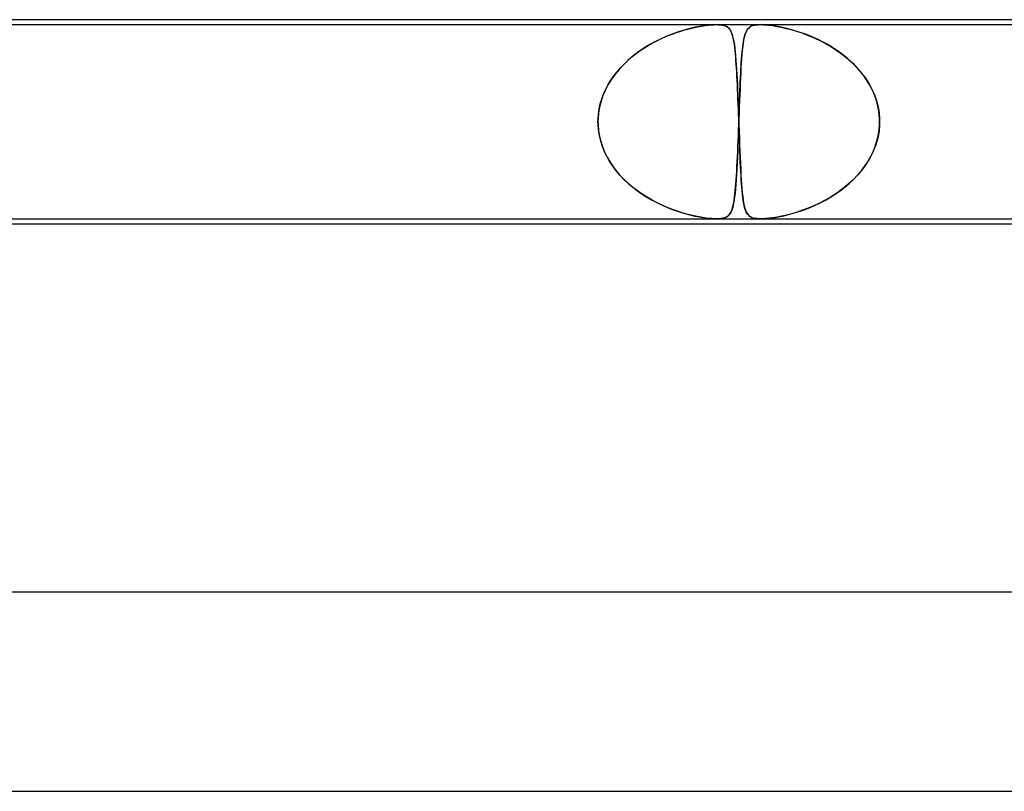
# Model space of a CAD drawing. Header units: millimetres. Extents: x -485 to 485, y -2 to 310.
# Tile 28 of 82: x -186 to -166, y 294 to 310. Entities that reach past the tile are written whole.
import ezdxf

# ---------------------------------------------------------------- set-up
doc = ezdxf.new("R2010")
doc.units = ezdxf.units.MM
doc.layers.add('HIDDEN', color=7, linetype='Continuous')
doc.layers.add('THICK', color=7, linetype='Continuous')

msp = doc.modelspace()

# ---------------------------------------------------------------- linework, layer by layer
at = {"layer": 'HIDDEN'}
for p, q in [((-189.063, 309.9), (-172.269, 309.9)), ((-172.986, 309.77), (-172.902, 309.795)), ((-172.847, 309.81), (-172.948, 309.782)), ((-172.902, 309.795), (-172.82, 309.817)), ((-172.75, 309.834), (-172.847, 309.81)), ((-172.82, 309.817), (-172.737, 309.837)), ((-172.657, 309.854), (-172.75, 309.834)), ((-172.737, 309.837), (-172.654, 309.855)), ((-172.57, 309.87), (-172.657, 309.854)), ((-172.654, 309.855), (-172.573, 309.87)), ((-172.573, 309.87), (-172.496, 309.882)), ((-172.492, 309.882), (-172.57, 309.87)), ((-172.496, 309.882), (-172.428, 309.89)), ((-172.424, 309.891), (-172.492, 309.882)), ((-172.428, 309.89), (-172.368, 309.896)), ((-172.366, 309.896), (-172.424, 309.891)), ((-172.368, 309.896), (-172.315, 309.899)), ((-172.315, 309.899), (-172.366, 309.896)), ((-172.315, 309.899), (-172.269, 309.9)), ((-172.269, 309.9), (-172.315, 309.899)), ((-172.269, 309.9), (-172.226, 309.899)), ((-172.226, 309.899), (-172.269, 309.9)), ((-172.269, 309.9), (-171.385, 309.9)), ((-172.226, 309.899), (-172.188, 309.896)), ((-172.187, 309.896), (-172.226, 309.899)), ((-172.188, 309.896), (-172.152, 309.891)), ((-172.15, 309.89), (-172.187, 309.896)), ((-172.152, 309.891), (-172.117, 309.882)), ((-172.115, 309.882), (-172.15, 309.89)), ((-172.117, 309.882), (-172.085, 309.87)), ((-172.084, 309.87), (-172.115, 309.882)), ((-172.085, 309.87), (-172.056, 309.854)), ((-172.057, 309.855), (-172.084, 309.87)), ((-172.034, 309.837), (-172.057, 309.855)), ((-172.056, 309.854), (-172.031, 309.834)), ((-172.014, 309.817), (-172.034, 309.837)), ((-172.031, 309.834), (-172.009, 309.81)), ((-171.998, 309.795), (-172.014, 309.817)), ((-172.009, 309.81), (-171.99, 309.782)), ((-171.983, 309.77), (-171.998, 309.795)), ((-171.652, 309.8), (-171.67, 309.769)), ((-171.668, 309.772), (-171.654, 309.797)), ((-171.654, 309.797), (-171.638, 309.818)), ((-171.63, 309.826), (-171.652, 309.8)), ((-171.638, 309.818), (-171.62, 309.837)), ((-171.606, 309.848), (-171.63, 309.826)), ((-171.62, 309.837), (-171.598, 309.854)), ((-171.577, 309.866), (-171.606, 309.848)), ((-171.598, 309.854), (-171.572, 309.869)), ((-171.544, 309.88), (-171.577, 309.866)), ((-171.572, 309.869), (-171.542, 309.881)), ((-171.509, 309.889), (-171.544, 309.88)), ((-171.542, 309.881), (-171.508, 309.89)), ((-171.47, 309.896), (-171.509, 309.889)), ((-171.508, 309.89), (-171.47, 309.896)), ((-171.47, 309.896), (-171.43, 309.899)), ((-171.43, 309.899), (-171.47, 309.896)), ((-171.43, 309.899), (-171.386, 309.9)), ((-171.385, 309.9), (-171.43, 309.899)), ((-171.386, 309.9), (-171.337, 309.899)), ((-171.336, 309.899), (-171.385, 309.9)), ((-171.385, 309.9), (-153.177, 309.9)), ((-171.337, 309.899), (-171.281, 309.896)), ((-171.282, 309.896), (-171.336, 309.899)), ((-171.219, 309.89), (-171.282, 309.896)), ((-171.281, 309.896), (-171.218, 309.89)), ((-171.15, 309.881), (-171.219, 309.89)), ((-171.218, 309.89), (-171.144, 309.88)), ((-171.073, 309.869), (-171.15, 309.881)), ((-171.144, 309.88), (-171.06, 309.866)), ((-170.995, 309.854), (-171.073, 309.869)), ((-171.06, 309.866), (-170.968, 309.848)), ((-170.915, 309.837), (-170.995, 309.854)), ((-170.968, 309.848), (-170.87, 309.826)), ((-170.836, 309.818), (-170.915, 309.837)), ((-170.87, 309.826), (-170.768, 309.8)), ((-170.756, 309.797), (-170.836, 309.818)), ((-170.768, 309.8), (-170.664, 309.769)), ((-170.674, 309.772), (-170.756, 309.797)), ((-173.533, 309.542), (-173.44, 309.59)), ((-173.382, 309.617), (-173.496, 309.561)), ((-173.44, 309.59), (-173.346, 309.634)), ((-173.269, 309.667), (-173.382, 309.617)), ((-173.346, 309.634), (-173.253, 309.674)), ((-173.158, 309.711), (-173.269, 309.667)), ((-173.253, 309.674), (-173.162, 309.71)), ((-173.162, 309.71), (-173.073, 309.742)), ((-173.051, 309.749), (-173.158, 309.711)), ((-173.073, 309.742), (-172.986, 309.77)), ((-172.948, 309.782), (-173.051, 309.749)), ((-171.99, 309.782), (-171.973, 309.749)), ((-171.97, 309.742), (-171.983, 309.77)), ((-171.973, 309.749), (-171.958, 309.711)), ((-171.958, 309.71), (-171.97, 309.742)), ((-171.958, 309.711), (-171.945, 309.667)), ((-171.946, 309.674), (-171.958, 309.71)), ((-171.936, 309.634), (-171.946, 309.674)), ((-171.945, 309.667), (-171.932, 309.617)), ((-171.927, 309.59), (-171.936, 309.634)), ((-171.932, 309.617), (-171.921, 309.561)), ((-171.918, 309.542), (-171.927, 309.59)), ((-171.73, 309.553), (-171.722, 309.599)), ((-171.713, 309.643), (-171.724, 309.588)), ((-171.722, 309.599), (-171.713, 309.641)), ((-171.7, 309.691), (-171.713, 309.643)), ((-171.713, 309.641), (-171.703, 309.679)), ((-171.703, 309.679), (-171.693, 309.714)), ((-171.686, 309.733), (-171.7, 309.691)), ((-171.693, 309.714), (-171.681, 309.745)), ((-171.67, 309.769), (-171.686, 309.733)), ((-171.681, 309.745), (-171.668, 309.772)), ((-170.589, 309.745), (-170.674, 309.772)), ((-170.664, 309.769), (-170.555, 309.733)), ((-170.501, 309.714), (-170.589, 309.745)), ((-170.555, 309.733), (-170.442, 309.691)), ((-170.412, 309.679), (-170.501, 309.714)), ((-170.442, 309.691), (-170.326, 309.643)), ((-170.321, 309.641), (-170.412, 309.679)), ((-170.326, 309.643), (-170.208, 309.589)), ((-170.229, 309.599), (-170.321, 309.641)), ((-170.139, 309.554), (-170.229, 309.599)), ((-173.726, 309.429), (-173.838, 309.353)), ((-173.802, 309.378), (-173.715, 309.436)), ((-173.611, 309.499), (-173.726, 309.429)), ((-173.715, 309.436), (-173.625, 309.491)), ((-173.625, 309.491), (-173.533, 309.542)), ((-173.496, 309.561), (-173.611, 309.499)), ((-171.921, 309.561), (-171.911, 309.499)), ((-171.91, 309.491), (-171.918, 309.542)), ((-171.911, 309.499), (-171.902, 309.429)), ((-171.903, 309.436), (-171.91, 309.491)), ((-171.896, 309.378), (-171.903, 309.436)), ((-171.902, 309.429), (-171.894, 309.353)), ((-171.756, 309.34), (-171.75, 309.398)), ((-171.743, 309.458), (-171.752, 309.383)), ((-171.75, 309.398), (-171.744, 309.453)), ((-171.744, 309.453), (-171.737, 309.505)), ((-171.734, 309.527), (-171.743, 309.458)), ((-171.737, 309.505), (-171.73, 309.553)), ((-171.724, 309.588), (-171.734, 309.527)), ((-170.208, 309.589), (-170.09, 309.527)), ((-170.05, 309.505), (-170.139, 309.554)), ((-170.09, 309.527), (-169.971, 309.459)), ((-169.963, 309.453), (-170.05, 309.505)), ((-169.971, 309.459), (-169.853, 309.383)), ((-169.877, 309.399), (-169.963, 309.453)), ((-169.794, 309.34), (-169.877, 309.399)), ((-174.05, 309.182), (-173.97, 309.251)), ((-173.945, 309.271), (-174.046, 309.186)), ((-173.97, 309.251), (-173.888, 309.316)), ((-173.838, 309.353), (-173.945, 309.271)), ((-173.888, 309.316), (-173.802, 309.378)), ((-171.89, 309.316), (-171.896, 309.378)), ((-171.894, 309.353), (-171.886, 309.271)), ((-171.884, 309.251), (-171.89, 309.316)), ((-171.886, 309.271), (-171.879, 309.186)), ((-171.879, 309.182), (-171.884, 309.251)), ((-171.766, 309.215), (-171.772, 309.124)), ((-171.771, 309.147), (-171.766, 309.214)), ((-171.759, 309.301), (-171.766, 309.215)), ((-171.766, 309.214), (-171.761, 309.279)), ((-171.761, 309.279), (-171.756, 309.34)), ((-171.752, 309.383), (-171.759, 309.301)), ((-169.853, 309.383), (-169.741, 309.301)), ((-169.713, 309.279), (-169.794, 309.34)), ((-169.741, 309.301), (-169.634, 309.215)), ((-169.634, 309.215), (-169.713, 309.279)), ((-169.634, 309.215), (-169.535, 309.124)), ((-169.559, 309.147), (-169.634, 309.215)), ((-174.227, 309.002), (-174.307, 308.905)), ((-174.267, 308.954), (-174.199, 309.034)), ((-174.14, 309.096), (-174.227, 309.002)), ((-174.199, 309.034), (-174.126, 309.109)), ((-174.046, 309.186), (-174.14, 309.096)), ((-174.126, 309.109), (-174.05, 309.182)), ((-171.879, 309.186), (-171.873, 309.096)), ((-171.874, 309.109), (-171.879, 309.182)), ((-171.869, 309.034), (-171.874, 309.109)), ((-171.873, 309.096), (-171.867, 309.002)), ((-171.864, 308.954), (-171.869, 309.034)), ((-171.867, 309.002), (-171.861, 308.905)), ((-171.778, 309.029), (-171.783, 308.929)), ((-171.783, 308.924), (-171.779, 309.001)), ((-171.779, 309.001), (-171.775, 309.076)), ((-171.772, 309.124), (-171.778, 309.029)), ((-171.775, 309.076), (-171.771, 309.147)), ((-169.487, 309.076), (-169.559, 309.147)), ((-169.535, 309.124), (-169.443, 309.029)), ((-169.418, 309.001), (-169.487, 309.076)), ((-169.443, 309.029), (-169.358, 308.929)), ((-169.353, 308.924), (-169.418, 309.001)), ((-174.379, 308.803), (-174.444, 308.698)), ((-174.391, 308.785), (-174.332, 308.871)), ((-174.307, 308.905), (-174.379, 308.803)), ((-174.332, 308.871), (-174.267, 308.954)), ((-171.859, 308.871), (-171.864, 308.954)), ((-171.861, 308.905), (-171.856, 308.803)), ((-171.855, 308.785), (-171.859, 308.871)), ((-171.856, 308.803), (-171.851, 308.698)), ((-171.788, 308.826), (-171.793, 308.719)), ((-171.791, 308.759), (-171.787, 308.843)), ((-171.783, 308.929), (-171.788, 308.826)), ((-171.787, 308.843), (-171.783, 308.924)), ((-169.358, 308.929), (-169.281, 308.826)), ((-169.293, 308.843), (-169.353, 308.924)), ((-169.237, 308.759), (-169.293, 308.843)), ((-169.281, 308.826), (-169.212, 308.719)), ((-174.537, 308.507), (-174.494, 308.603)), ((-174.444, 308.698), (-174.501, 308.59)), ((-174.494, 308.603), (-174.445, 308.696)), ((-174.445, 308.696), (-174.391, 308.785)), ((-171.851, 308.696), (-171.855, 308.785)), ((-171.851, 308.698), (-171.846, 308.59)), ((-171.846, 308.603), (-171.851, 308.696)), ((-171.842, 308.507), (-171.846, 308.603)), ((-171.797, 308.607), (-171.802, 308.492)), ((-171.798, 308.582), (-171.795, 308.672)), ((-171.793, 308.719), (-171.797, 308.607)), ((-171.795, 308.672), (-171.791, 308.759)), ((-169.185, 308.672), (-169.237, 308.759)), ((-169.212, 308.719), (-169.152, 308.607)), ((-169.139, 308.582), (-169.185, 308.672)), ((-169.152, 308.607), (-169.1, 308.492)), ((-174.603, 308.309), (-174.573, 308.409)), ((-174.549, 308.477), (-174.588, 308.362)), ((-174.573, 308.409), (-174.537, 308.507)), ((-174.501, 308.59), (-174.549, 308.477)), ((-171.846, 308.59), (-171.841, 308.477)), ((-171.838, 308.409), (-171.842, 308.507)), ((-171.841, 308.477), (-171.836, 308.362)), ((-171.834, 308.309), (-171.838, 308.409)), ((-171.802, 308.492), (-171.806, 308.373)), ((-171.805, 308.395), (-171.802, 308.49)), ((-171.802, 308.49), (-171.798, 308.582)), ((-169.099, 308.49), (-169.139, 308.582)), ((-169.1, 308.492), (-169.058, 308.373)), ((-169.065, 308.395), (-169.099, 308.49)), ((-174.64, 308.105), (-174.625, 308.208)), ((-174.618, 308.243), (-174.638, 308.122)), ((-174.625, 308.208), (-174.603, 308.309)), ((-174.588, 308.362), (-174.618, 308.243)), ((-171.836, 308.362), (-171.832, 308.243)), ((-171.831, 308.208), (-171.834, 308.309)), ((-171.832, 308.243), (-171.827, 308.122)), ((-171.827, 308.105), (-171.831, 308.208)), ((-171.811, 308.25), (-171.815, 308.125)), ((-171.812, 308.201), (-171.809, 308.299)), ((-171.806, 308.373), (-171.811, 308.25)), ((-171.809, 308.299), (-171.805, 308.395)), ((-169.037, 308.299), (-169.065, 308.395)), ((-169.058, 308.373), (-169.026, 308.25)), ((-169.016, 308.201), (-169.037, 308.299)), ((-169.026, 308.25), (-169.005, 308.125)), ((-174.638, 308.122), (-174.648, 308)), ((-174.648, 308), (-174.64, 308.105)), ((-171.827, 308.122), (-171.823, 308)), ((-171.823, 308), (-171.827, 308.105)), ((-171.815, 308.125), (-171.819, 308)), ((-171.819, 308), (-171.816, 308.101)), ((-171.816, 308.101), (-171.812, 308.201)), ((-169.002, 308.101), (-169.016, 308.201)), ((-169.005, 308.125), (-168.994, 308)), ((-168.994, 308), (-169.002, 308.101)), ((-174.648, 307.983), (-174.649, 307.967)), ((-174.649, 307.967), (-174.648, 307.983)), ((-174.649, 307.967), (-174.649, 307.95)), ((-174.649, 307.95), (-174.649, 307.967)), ((-174.649, 307.95), (-174.649, 307.933)), ((-174.649, 307.933), (-174.649, 307.95)), ((-174.649, 307.933), (-174.648, 307.917)), ((-174.648, 307.917), (-174.649, 307.933)), ((-174.648, 308), (-174.648, 307.983)), ((-174.648, 307.983), (-174.648, 308)), ((-174.648, 307.917), (-174.648, 307.9)), ((-174.648, 307.9), (-174.648, 307.917)), ((-174.648, 307.9), (-174.636, 307.762)), ((-174.639, 307.786), (-174.648, 307.9)), ((-171.823, 307.9), (-171.828, 307.76)), ((-171.827, 307.787), (-171.823, 307.9)), ((-171.823, 308), (-171.822, 307.983)), ((-171.822, 307.983), (-171.823, 308)), ((-171.823, 307.9), (-171.822, 307.917)), ((-171.822, 307.917), (-171.823, 307.9)), ((-171.822, 307.983), (-171.822, 307.967)), ((-171.822, 307.967), (-171.822, 307.983)), ((-171.822, 307.967), (-171.821, 307.95)), ((-171.821, 307.95), (-171.822, 307.967)), ((-171.822, 307.933), (-171.821, 307.95)), ((-171.821, 307.95), (-171.822, 307.933)), ((-171.822, 307.917), (-171.822, 307.933)), ((-171.822, 307.933), (-171.822, 307.917)), ((-171.821, 307.95), (-171.82, 307.967)), ((-171.82, 307.967), (-171.821, 307.95)), ((-171.821, 307.95), (-171.821, 307.933)), ((-171.821, 307.933), (-171.821, 307.95)), ((-171.821, 307.933), (-171.82, 307.917)), ((-171.82, 307.917), (-171.821, 307.933)), ((-171.82, 307.983), (-171.819, 308)), ((-171.819, 308), (-171.82, 307.983)), ((-171.82, 307.967), (-171.82, 307.983)), ((-171.82, 307.983), (-171.82, 307.967)), ((-171.82, 307.917), (-171.819, 307.9)), ((-171.819, 307.9), (-171.82, 307.917)), ((-171.815, 307.786), (-171.819, 307.9)), ((-171.819, 307.9), (-171.815, 307.762)), ((-168.994, 307.9), (-169.006, 307.76)), ((-169.003, 307.787), (-168.994, 307.9)), ((-168.994, 308), (-168.994, 307.983)), ((-168.994, 307.983), (-168.994, 308)), ((-168.994, 307.983), (-168.994, 307.967)), ((-168.994, 307.967), (-168.994, 307.983)), ((-168.994, 307.967), (-168.994, 307.95)), ((-168.994, 307.95), (-168.994, 307.967)), ((-168.994, 307.95), (-168.994, 307.933)), ((-168.994, 307.933), (-168.994, 307.95)), ((-168.994, 307.933), (-168.994, 307.917)), ((-168.994, 307.917), (-168.994, 307.933)), ((-168.994, 307.917), (-168.994, 307.9)), ((-168.994, 307.9), (-168.994, 307.917)), ((-174.621, 307.673), (-174.639, 307.786)), ((-174.636, 307.762), (-174.611, 307.624)), ((-174.595, 307.561), (-174.621, 307.673)), ((-174.611, 307.624), (-174.573, 307.49)), ((-171.833, 307.622), (-171.838, 307.487)), ((-171.835, 307.564), (-171.831, 307.675)), ((-171.828, 307.76), (-171.833, 307.622)), ((-171.831, 307.675), (-171.827, 307.787)), ((-171.811, 307.673), (-171.815, 307.786)), ((-171.815, 307.762), (-171.81, 307.624)), ((-171.807, 307.561), (-171.811, 307.673)), ((-171.81, 307.624), (-171.805, 307.49)), ((-169.032, 307.622), (-169.071, 307.487)), ((-169.047, 307.564), (-169.021, 307.675)), ((-169.006, 307.76), (-169.032, 307.622)), ((-169.021, 307.675), (-169.003, 307.787)), ((-174.56, 307.452), (-174.595, 307.561)), ((-174.573, 307.49), (-174.523, 307.36)), ((-174.517, 307.346), (-174.56, 307.452)), ((-171.838, 307.487), (-171.844, 307.356)), ((-171.844, 307.348), (-171.839, 307.454)), ((-171.839, 307.454), (-171.835, 307.564)), ((-171.803, 307.452), (-171.807, 307.561)), ((-171.805, 307.49), (-171.8, 307.36)), ((-171.799, 307.346), (-171.803, 307.452)), ((-169.125, 307.348), (-169.082, 307.454)), ((-169.071, 307.487), (-169.122, 307.356)), ((-169.082, 307.454), (-169.047, 307.564)), ((-174.523, 307.36), (-174.462, 307.235)), ((-174.466, 307.243), (-174.517, 307.346)), ((-174.409, 307.143), (-174.466, 307.243)), ((-174.462, 307.235), (-174.391, 307.115)), ((-171.849, 307.23), (-171.855, 307.11)), ((-171.853, 307.146), (-171.848, 307.245)), ((-171.844, 307.356), (-171.849, 307.23)), ((-171.848, 307.245), (-171.844, 307.348)), ((-171.8, 307.36), (-171.795, 307.235)), ((-171.795, 307.243), (-171.799, 307.346)), ((-171.791, 307.143), (-171.795, 307.243)), ((-171.795, 307.235), (-171.79, 307.115)), ((-169.184, 307.23), (-169.257, 307.11)), ((-169.233, 307.146), (-169.176, 307.245)), ((-169.122, 307.356), (-169.184, 307.23)), ((-169.176, 307.245), (-169.125, 307.348)), ((-174.345, 307.048), (-174.409, 307.143)), ((-174.391, 307.115), (-174.31, 307)), ((-174.276, 306.956), (-174.345, 307.048)), ((-171.863, 306.959), (-171.858, 307.051)), ((-171.855, 307.11), (-171.861, 306.995)), ((-171.858, 307.051), (-171.853, 307.146)), ((-171.786, 307.048), (-171.791, 307.143)), ((-171.79, 307.115), (-171.784, 307)), ((-171.782, 306.956), (-171.786, 307.048)), ((-169.367, 306.959), (-169.297, 307.051)), ((-169.257, 307.11), (-169.339, 306.995)), ((-169.297, 307.051), (-169.233, 307.146)), ((-174.31, 307), (-174.222, 306.892)), ((-174.201, 306.869), (-174.276, 306.956)), ((-174.222, 306.892), (-174.126, 306.79)), ((-174.121, 306.785), (-174.201, 306.869)), ((-171.867, 306.886), (-171.874, 306.784)), ((-171.873, 306.788), (-171.868, 306.872)), ((-171.868, 306.872), (-171.863, 306.959)), ((-171.861, 306.995), (-171.867, 306.886)), ((-171.784, 307), (-171.779, 306.892)), ((-171.777, 306.869), (-171.782, 306.956)), ((-171.779, 306.892), (-171.773, 306.79)), ((-171.772, 306.785), (-171.777, 306.869)), ((-169.429, 306.886), (-169.526, 306.784)), ((-169.522, 306.788), (-169.442, 306.872)), ((-169.442, 306.872), (-169.367, 306.959)), ((-169.339, 306.995), (-169.429, 306.886)), ((-174.126, 306.79), (-174.023, 306.695)), ((-174.036, 306.706), (-174.121, 306.785)), ((-173.948, 306.631), (-174.036, 306.706)), ((-174.023, 306.695), (-173.915, 306.606)), ((-173.855, 306.56), (-173.948, 306.631)), ((-171.892, 306.563), (-171.885, 306.634)), ((-171.881, 306.689), (-171.888, 306.6)), ((-171.885, 306.634), (-171.879, 306.709)), ((-171.874, 306.784), (-171.881, 306.689)), ((-171.879, 306.709), (-171.873, 306.788)), ((-171.773, 306.79), (-171.766, 306.695)), ((-171.767, 306.706), (-171.772, 306.785)), ((-171.762, 306.631), (-171.767, 306.706)), ((-171.766, 306.695), (-171.759, 306.606)), ((-171.756, 306.56), (-171.762, 306.631)), ((-169.788, 306.563), (-169.696, 306.634)), ((-169.63, 306.689), (-169.739, 306.6)), ((-169.696, 306.634), (-169.607, 306.709)), ((-169.526, 306.784), (-169.63, 306.689)), ((-169.607, 306.709), (-169.522, 306.788)), ((-173.915, 306.606), (-173.803, 306.523)), ((-173.76, 306.494), (-173.855, 306.56)), ((-173.803, 306.523), (-173.689, 306.448)), ((-173.662, 306.432), (-173.76, 306.494)), ((-173.689, 306.448), (-173.573, 306.38)), ((-173.561, 306.374), (-173.662, 306.432)), ((-171.905, 306.443), (-171.915, 306.375)), ((-171.915, 306.376), (-171.906, 306.434)), ((-171.906, 306.434), (-171.899, 306.497)), ((-171.897, 306.518), (-171.905, 306.443)), ((-171.899, 306.497), (-171.892, 306.563)), ((-171.888, 306.6), (-171.897, 306.518)), ((-171.759, 306.606), (-171.752, 306.523)), ((-171.749, 306.494), (-171.756, 306.56)), ((-171.752, 306.523), (-171.744, 306.448)), ((-171.742, 306.432), (-171.749, 306.494)), ((-171.744, 306.448), (-171.735, 306.38)), ((-171.734, 306.374), (-171.742, 306.432)), ((-169.968, 306.443), (-170.085, 306.375)), ((-170.083, 306.376), (-169.982, 306.434)), ((-169.982, 306.434), (-169.884, 306.497)), ((-169.853, 306.518), (-169.968, 306.443)), ((-169.884, 306.497), (-169.788, 306.563)), ((-169.739, 306.6), (-169.853, 306.518)), ((-173.573, 306.38), (-173.457, 306.319)), ((-173.459, 306.32), (-173.561, 306.374)), ((-173.355, 306.27), (-173.459, 306.32)), ((-173.457, 306.319), (-173.342, 306.265)), ((-173.252, 306.226), (-173.355, 306.27)), ((-173.342, 306.265), (-173.229, 306.217)), ((-171.957, 306.19), (-171.945, 306.229)), ((-171.937, 306.261), (-171.95, 306.213)), ((-171.945, 306.229), (-171.934, 306.273)), ((-171.925, 306.315), (-171.937, 306.261)), ((-171.934, 306.273), (-171.924, 306.322)), ((-171.915, 306.375), (-171.925, 306.315)), ((-171.924, 306.322), (-171.915, 306.376)), ((-171.735, 306.38), (-171.725, 306.319)), ((-171.725, 306.32), (-171.734, 306.374)), ((-171.715, 306.27), (-171.725, 306.32)), ((-171.725, 306.319), (-171.714, 306.265)), ((-171.704, 306.226), (-171.715, 306.27)), ((-171.714, 306.265), (-171.702, 306.217)), ((-170.491, 306.19), (-170.39, 306.229)), ((-170.317, 306.261), (-170.431, 306.213)), ((-170.39, 306.229), (-170.288, 306.273)), ((-170.201, 306.315), (-170.317, 306.261)), ((-170.288, 306.273), (-170.185, 306.322)), ((-170.085, 306.375), (-170.201, 306.315)), ((-170.185, 306.322), (-170.083, 306.376)), ((-173.151, 306.186), (-173.252, 306.226)), ((-173.229, 306.217), (-173.118, 306.174)), ((-173.052, 306.152), (-173.151, 306.186)), ((-173.118, 306.174), (-173.011, 306.138)), ((-172.956, 306.121), (-173.052, 306.152)), ((-173.011, 306.138), (-172.906, 306.106)), ((-172.864, 306.095), (-172.956, 306.121)), ((-172.906, 306.106), (-172.804, 306.079)), ((-172.776, 306.072), (-172.864, 306.095)), ((-172.804, 306.079), (-172.706, 306.056)), ((-172.693, 306.053), (-172.776, 306.072)), ((-172.706, 306.056), (-172.612, 306.037)), ((-172.616, 306.038), (-172.693, 306.053)), ((-172.546, 306.026), (-172.616, 306.038)), ((-172.612, 306.037), (-172.525, 306.022)), ((-172.073, 306.035), (-172.106, 306.021)), ((-172.089, 306.028), (-172.064, 306.04)), ((-172.044, 306.054), (-172.073, 306.035)), ((-172.064, 306.04), (-172.041, 306.056)), ((-172.02, 306.076), (-172.044, 306.054)), ((-172.041, 306.056), (-172.021, 306.075)), ((-172.021, 306.075), (-172.002, 306.098)), ((-171.999, 306.103), (-172.02, 306.076)), ((-172.002, 306.098), (-171.986, 306.124)), ((-171.98, 306.135), (-171.999, 306.103)), ((-171.986, 306.124), (-171.971, 306.155)), ((-171.964, 306.171), (-171.98, 306.135)), ((-171.971, 306.155), (-171.957, 306.19)), ((-171.95, 306.213), (-171.964, 306.171)), ((-171.692, 306.186), (-171.704, 306.226)), ((-171.702, 306.217), (-171.688, 306.174)), ((-171.679, 306.152), (-171.692, 306.186)), ((-171.688, 306.174), (-171.673, 306.138)), ((-171.664, 306.121), (-171.679, 306.152)), ((-171.673, 306.138), (-171.655, 306.106)), ((-171.647, 306.095), (-171.664, 306.121)), ((-171.655, 306.106), (-171.635, 306.079)), ((-171.628, 306.072), (-171.647, 306.095)), ((-171.635, 306.079), (-171.611, 306.056)), ((-171.607, 306.053), (-171.628, 306.072)), ((-171.611, 306.056), (-171.583, 306.037)), ((-171.584, 306.038), (-171.607, 306.053)), ((-171.559, 306.026), (-171.584, 306.038)), ((-171.583, 306.037), (-171.55, 306.022)), ((-171.05, 306.035), (-171.137, 306.021)), ((-171.094, 306.028), (-171.023, 306.04)), ((-170.957, 306.054), (-171.05, 306.035)), ((-171.023, 306.04), (-170.946, 306.056)), ((-170.859, 306.076), (-170.957, 306.054)), ((-170.946, 306.056), (-170.863, 306.075)), ((-170.863, 306.075), (-170.775, 306.098)), ((-170.757, 306.103), (-170.859, 306.076)), ((-170.775, 306.098), (-170.684, 306.124)), ((-170.651, 306.135), (-170.757, 306.103)), ((-170.684, 306.124), (-170.589, 306.155)), ((-170.543, 306.171), (-170.651, 306.135)), ((-170.589, 306.155), (-170.491, 306.19)), ((-170.431, 306.213), (-170.543, 306.171)), ((-172.481, 306.016), (-172.546, 306.026)), ((-172.525, 306.022), (-172.447, 306.012)), ((-172.422, 306.009), (-172.481, 306.016)), ((-172.447, 306.012), (-172.378, 306.005)), ((-172.368, 306.004), (-172.422, 306.009)), ((-172.378, 306.005), (-172.319, 306.001)), ((-172.316, 306.001), (-172.368, 306.004)), ((-172.319, 306.001), (-172.267, 306)), ((-172.269, 306), (-172.316, 306.001)), ((-172.223, 306.001), (-172.269, 306)), ((-172.267, 306), (-172.222, 306.001)), ((-172.181, 306.005), (-172.223, 306.001)), ((-172.222, 306.001), (-172.182, 306.005)), ((-172.182, 306.005), (-172.148, 306.01)), ((-172.142, 306.011), (-172.181, 306.005)), ((-172.148, 306.01), (-172.117, 306.018)), ((-172.106, 306.021), (-172.142, 306.011)), ((-172.117, 306.018), (-172.089, 306.028)), ((-171.531, 306.016), (-171.559, 306.026)), ((-171.55, 306.022), (-171.514, 306.012)), ((-171.501, 306.009), (-171.531, 306.016)), ((-171.514, 306.012), (-171.474, 306.005)), ((-171.467, 306.004), (-171.501, 306.009)), ((-171.474, 306.005), (-171.431, 306.001)), ((-171.428, 306.001), (-171.467, 306.004)), ((-171.431, 306.001), (-171.384, 306)), ((-171.385, 306), (-171.428, 306.001)), ((-171.336, 306.001), (-171.385, 306)), ((-171.384, 306), (-171.334, 306.001)), ((-171.278, 306.005), (-171.336, 306.001)), ((-171.334, 306.001), (-171.28, 306.005)), ((-171.28, 306.005), (-171.223, 306.01)), ((-171.212, 306.011), (-171.278, 306.005)), ((-171.223, 306.01), (-171.161, 306.018)), ((-171.137, 306.021), (-171.212, 306.011)), ((-171.161, 306.018), (-171.094, 306.028))]:
    msp.add_line(p, q, dxfattribs=at)
at = {"layer": 'THICK'}
for p, q in [((268, 310), (-268, 310)), ((-188.085, 306), (-2, 306)), ((-187.395, 305.9), (-38.184, 305.9)), ((275.5, 298.5), (-275.5, 298.5)), ((-193.566, 294.5), (-1.751, 294.5))]:
    msp.add_line(p, q, dxfattribs=at)

doc.saveas('drawing.dxf')
